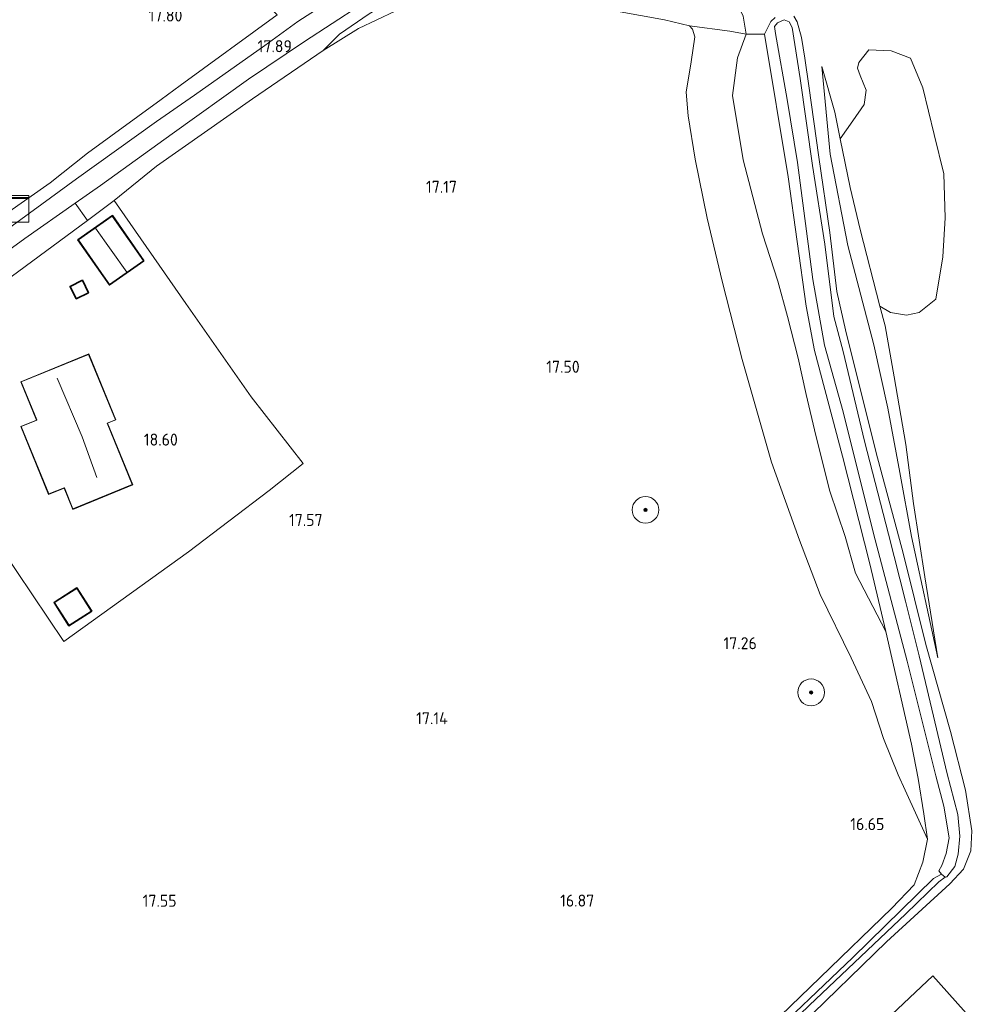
# Model space of a CAD drawing. Extents: x 196936 to 200438, y 361224 to 364196.
# Tile 86 of 256: x 197846 to 197990, y 362936 to 363083. Entities that reach past the tile are written whole.
import ezdxf
from ezdxf.enums import TextEntityAlignment as Align

# ---------------------------------------------------------------- set-up
doc = ezdxf.new("R2010")
doc.units = 0
for name, color, linetype, lineweight in [('B-ME-GR-BOOM-S', 90, 'Continuous', 25), ('B-ME-GR-BOUWLAND_AKKERBOUW-GV', 80, 'Continuous', 13), ('B-ME-GR-GRAS-GV', 60, 'Continuous', 13), ('B-ME-GR-HAAG-G', 90, 'GR-HAAG1', 13), ('B-ME-GW-TALUD_KRUIN-G', 90, 'Continuous', 18), ('B-ME-GW-TALUD_TEEN-G', 90, 'Continuous', 18), ('B-ME-IE-MEUBILAIR_WEGMEUBILAIR-S', 7, 'Continuous', 25), ('B-ME-IE-TERREINAFSCHEIDING_DOORGANG-G', 210, 'Continuous', 18), ('B-ME-IE-TERREINAFSCHEIDING_KUNSTMATIG_HEKWERK-G', 20, 'IE-TERREINAFSCHEIDING-KUNSTMATIG', 18), ('B-ME-KG-KADASTRAAL_DAKRAND-G', 170, 'Continuous', 18), ('B-ME-KG-KADASTRAAL_NOK-G', 10, 'Continuous', 18), ('B-ME-OG-BEBOUWING_SCHUUR-GV', 7, 'Continuous', 35), ('B-ME-OG-BEBOUWING_WONINGBOUW-GV', 7, 'Continuous', 18), ('B-ME-OG-HOOGTEPUNT-S', 7, 'Continuous', 25), ('B-ME-OG-TERREIN_GROEN-GV', 7, 'Continuous', 18), ('B-ME-OG-TERREIN_GROEN_TUIN-GV', 7, 'Continuous', 18), ('B-ME-OG-WATER_SLOOT-G', 120, 'Continuous', 18), ('B-ME-OG-WATER_SLOOT-GV', 120, 'Continuous', 18), ('B-ME-VH-VERHARDING_ASFALT-GV', 252, 'Continuous', 18), ('B-ME-VH-VERHARDING_HALFVERHARDING-GV', 252, 'Continuous', 18)]:
    doc.layers.add(name, color=color, linetype=linetype, lineweight=lineweight)
doc.styles.add('NLCS-ISO-ANNOTATIVE-T18', font='NLCS-ISO.ttf', dxfattribs={"height": 1.8})
doc.linetypes.add('GR-HAAG1', pattern='A,6,[176,NLCS.SHX,S=0.125,R=0,X=0,Y=0],-2', length=8)
doc.linetypes.add('IE-TERREINAFSCHEIDING-KUNSTMATIG', pattern='A,4,[82,NLCS.SHX,S=0.75,R=90,X=0,Y=0],4,-2', length=10)

# ---------------------------------------------------------------- blocks, each defined once
blk = doc.blocks.new('SAL-HOOGTELABEL-SO')
at = {"color": 0, "linetype": 'ByBlock', "lineweight": -2, "style": 'NLCS-ISO-ANNOTATIVE-T18'}
blk.add_attdef('HOOGTE', text='', height=1.8, dxfattribs=at).set_placement((2.79, 0), align=Align.RIGHT)
blk = doc.blocks.new('SGR-BOOM_01-SO')
at = {"linetype": 'ByBlock', "lineweight": 18}
h = blk.add_hatch(color=0, dxfattribs=at)
h.dxf.hatch_style = 1
edge = h.paths.add_edge_path()
edge.add_arc((0, 0), 0.25, 0, 360)
at = {"color": 0, "linetype": 'ByBlock', "lineweight": 18}
for radius in [2, 0.25]:
    blk.add_circle((0, 0), radius, dxfattribs=at)
blk = doc.blocks.new('SKL-DATA_KAST-SO')
at = {"color": 0, "linetype": 'ByBlock', "lineweight": 18}
for points in [[(-2, 2), (2, 2), (2, 1.68), (-2, 1.68)], [(-2, 1.52), (2, 1.52), (2, -2), (-2, -2)]]:
    blk.add_lwpolyline(points, close=True, dxfattribs=at)

msp = doc.modelspace()

# ---------------------------------------------------------------- linework, layer by layer
at = {"layer": 'B-ME-GR-BOUWLAND_AKKERBOUW-GV'}
msp.add_polyline3d([(197901.541, 362857.337, 16.827), (197890.016, 362851.46, 16.692), (197883.77, 362859.124, 16.693), (197886.762, 362862.056, 16.781), (197896.86, 362866.876, 16.84), (197905.976, 362871.947, 16.882), (197914.564, 362878.841, 16.878), (197930.587, 362892.939, 16.95), (197946.037, 362907.033, 16.964), (197959.829, 362919.637, 16.87), (197975.052, 362933.148, 16.693), (197982.921, 362940.578, 16.575), (197989.998, 362932.639, 16.361), (197976.931, 362920.632, 16.693), (197958.68, 362904.16, 16.755), (197937.747, 362884.894, 16.682), (197921.902, 362870.697, 16.666), (197911.085, 362862.302, 16.798)], close=True, dxfattribs=at)
at = {"layer": 'B-ME-GR-GRAS-GV'}
for points in [[(197893.953, 363087.091, 17.65), (197888, 363083.215, 17.743), (197883.066, 363079.628, 17.857), (197872.539, 363072.197, 17.971), (197866.846, 363068.273, 18.1), (197854.905, 363059.678, 18.178), (197842.621, 363050.781, 18.577)], [(197898.669, 363084.385, 17.444), (197894.223, 363081.326, 17.57), (197891.75, 363078.897, 17.688), (197881.208, 363071.674, 17.758), (197866.867, 363061.573, 17.961), (197860.543, 363056.451, 17.999), (197856.521, 363053.476, 18.33), (197854.699, 363056.042, 18.32), (197858.478, 363058.693, 18.277), (197869.188, 363066.435, 18.083), (197880.631, 363074.583, 17.906), (197888.999, 363080.254, 17.744), (197897.247, 363085.635, 17.578)], [(197932.56, 363085.316, 17.809), (197942.775, 363083.49, 17.377), (197946.548, 363082.58, 17.287), (197947, 363082.051, 17.244), (197947.31, 363080.951, 17.241), (197946.789, 363077.196, 17.227), (197946.03, 363072.669, 17.024), (197946.314, 363069.119, 16.999), (197947.361, 363062.642, 16.936), (197949.174, 363053.828, 16.918), (197951.408, 363044.419, 17.088), (197954.415, 363032.719, 17.117), (197958.799, 363017.354, 17.046), (197962.958, 363005.699, 17.035), (197966.038, 362997.574, 16.936), (197970.716, 362988.093, 16.943), (197973.736, 362981.556, 16.861), (197975.542, 362976.046, 16.737), (197977.71, 362970.607, 16.456), (197978.767, 362968.327, 16.346), (197982.089, 362961.008, 16.51), (197981.409, 362957.57, 16.459), (197980.116, 362954.171, 16.408), (197976.777, 362950.693, 16.372), (197966.037, 362940.331, 16.465), (197952.712, 362927.426, 16.45)], [(197843.629, 363004.478, 18.985), (197852.989, 362990.525, 18.802), (197871.628, 363003.941, 18.199), (197883.691, 363013.136, 17.713), (197888.784, 363017.125, 17.35), (197880.984, 363027.138, 17.794), (197871.259, 363041.043, 17.914), (197860.543, 363056.451, 17.999), (197866.867, 363061.573, 17.961), (197881.208, 363071.674, 17.758), (197891.75, 363078.897, 17.688), (197897.077, 363082.17, 17.703), (197902.548, 363084.742, 17.817)], [(197844.282, 363054.398, 18.55), (197850.986, 363059.116, 18.414), (197856.567, 363063.559, 18.202), (197867.546, 363071.567, 18.067), (197870.4, 363073.657, 18.043), (197884.917, 363084.215, 17.815)], [(197959.329, 363083.813, 14.99), (197958.694, 363083.237, 14.987), (197957.732, 363081.343, 14.977), (197954.985, 363081.346, 15.061), (197954.538, 363084.006, 14.974)], [(197963.16, 362933.194, 16.829), (197975.958, 362945.626, 16.727), (197985.449, 362954.325, 16.261), (197987.479, 362956.484, 15.943), (197988.599, 362959.227, 15.905), (197988.746, 362962.257, 15.936), (197987.797, 362968.309, 15.883), (197985.553, 362977.103, 15.732), (197981.87, 362990.112, 15.365), (197978.453, 363003.744, 15.333), (197974.408, 363018.721, 15.178), (197969.834, 363037.118, 15.241), (197968.541, 363042.861, 15.234), (197967.52, 363051.689, 15.167), (197965.84, 363062.921, 15.079), (197964.348, 363073.59, 14.916), (197963.793, 363077.74, 14.895), (197963.288, 363080.805, 15.178), (197962.603, 363083.189, 15.096), (197962.122, 363084.024, 15.029)], [(197962.122, 363084.024, 15.029), (197962.603, 363083.189, 15.096), (197963.288, 363080.805, 15.178), (197963.793, 363077.74, 14.895), (197964.348, 363073.59, 14.916), (197965.84, 363062.921, 15.079), (197967.52, 363051.689, 15.167), (197968.541, 363042.861, 15.234), (197969.834, 363037.118, 15.241), (197974.408, 363018.721, 15.178), (197978.453, 363003.744, 15.333), (197981.87, 362990.112, 15.365), (197985.553, 362977.103, 15.732), (197987.797, 362968.309, 15.883), (197988.746, 362962.257, 15.936), (197988.599, 362959.227, 15.905), (197987.479, 362956.484, 15.943), (197985.449, 362954.325, 16.261), (197975.958, 362945.626, 16.727), (197963.16, 362933.194, 16.829)], [(197952.712, 362927.426, 16.45), (197966.037, 362940.331, 16.465), (197976.777, 362950.693, 16.372), (197980.116, 362954.171, 16.408), (197981.409, 362957.57, 16.459), (197982.089, 362961.008, 16.51), (197981.559, 362964.78, 16.582), (197980.719, 362970.064, 15.823), (197979.724, 362975.201, 15.502), (197975.89, 362992.044, 15.385), (197973.478, 363002.158, 15.121), (197969.389, 363018.245, 14.95), (197965.23, 363034.052, 15.007), (197963.965, 363040.668, 14.845), (197961.302, 363059.995, 14.761), (197957.732, 363081.343, 14.977), (197958.694, 363083.237, 14.987), (197959.329, 363083.813, 14.99)], [(197964.42, 362936.12, 15.402), (197978.846, 362949.848, 15.353), (197983.82, 362954.604, 15.286), (197984.749, 362955.313, 14.641), (197985.003, 362955.343, 14.641), (197986.185, 362956.884, 14.641), (197986.71, 362958.762, 14.641), (197986.948, 362961.436, 14.641), (197986.637, 362964.67, 14.641), (197984.99, 362970.94, 14.641), (197983.446, 362977.484, 14.641), (197980.835, 362988.376, 14.641), (197978.809, 362996.548, 14.641), (197976.276, 363006.605, 14.641), (197972.705, 363020.462, 14.641), (197969.481, 363033.879, 14.641), (197968.125, 363039.135, 14.641), (197966.76, 363049.951, 14.641), (197964.928, 363061.682, 14.641), (197963.093, 363074.696, 14.641), (197961.855, 363082.338, 14.641), (197961.422, 363083.158, 14.641), (197960.673, 363083.461, 14.641), (197959.688, 363082.998, 14.641), (197959.213, 363082.452, 14.641), (197959.406, 363081.41, 14.641), (197961.148, 363071.558, 14.641), (197962.681, 363062.144, 14.641), (197964.959, 363044.645, 14.641), (197966.723, 363034.818, 14.641), (197969.518, 363024.871, 14.641), (197974.056, 363006.704, 14.641), (197979.066, 362987.591, 14.641), (197983.342, 362970.475, 14.641), (197984.569, 362965.94, 14.641), (197985.343, 362961.211, 14.641), (197984.875, 362958.845, 14.641), (197984.249, 362957.034, 14.641), (197983.799, 362956.271, 14.641), (197984.205, 362955.755, 14.641), (197983.016, 362955.105, 15.522), (197970.951, 362943.302, 15.641), (197956.925, 362929.943, 15.687)], [(197989.998, 362932.639, 16.361), (197982.921, 362940.578, 16.575), (197975.052, 362933.148, 16.693)]]:
    msp.add_polyline3d(points, dxfattribs=at)
for points in [[(197981.559, 362964.78, 16.582), (197982.089, 362961.008, 16.51), (197978.767, 362968.327, 16.346), (197977.71, 362970.607, 16.456), (197975.542, 362976.046, 16.737), (197973.736, 362981.556, 16.861), (197970.716, 362988.093, 16.943), (197966.038, 362997.574, 16.936), (197962.958, 363005.699, 17.035), (197958.799, 363017.354, 17.046), (197954.415, 363032.719, 17.117), (197951.408, 363044.419, 17.088), (197949.174, 363053.828, 16.918), (197947.361, 363062.642, 16.936), (197946.314, 363069.119, 16.999), (197946.03, 363072.669, 17.024), (197946.789, 363077.196, 17.227), (197947.31, 363080.951, 17.241), (197947, 363082.051, 17.244), (197946.548, 363082.58, 17.287), (197952.555, 363081.761, 15.736), (197954.985, 363081.346, 15.061), (197953.683, 363077.803, 14.743), (197952.941, 363072.177, 14.719), (197954.576, 363062.537, 14.719), (197957.449, 363051.496, 14.749), (197959.709, 363044.424, 14.752), (197961.201, 363039.124, 14.854), (197962.767, 363032.894, 15.019), (197963.985, 363027.458, 15.079), (197965.406, 363021.333, 15.01), (197967.489, 363013.019, 15.106), (197969.776, 363006.217, 15.22), (197971.347, 363000.759, 15.322), (197975.89, 362992.044, 15.385), (197979.724, 362975.201, 15.502), (197980.719, 362970.064, 15.823)], [(197973.478, 363002.158, 15.121), (197975.89, 362992.044, 15.385), (197971.347, 363000.759, 15.322), (197969.776, 363006.217, 15.22), (197967.489, 363013.019, 15.106), (197965.406, 363021.333, 15.01), (197963.985, 363027.458, 15.079), (197962.767, 363032.894, 15.019), (197961.201, 363039.124, 14.854), (197959.709, 363044.424, 14.752), (197957.449, 363051.496, 14.749), (197954.576, 363062.537, 14.719), (197952.941, 363072.177, 14.719), (197953.683, 363077.803, 14.743), (197954.985, 363081.346, 15.061), (197957.732, 363081.343, 14.977), (197961.302, 363059.995, 14.761), (197963.965, 363040.668, 14.845), (197965.23, 363034.052, 15.007), (197969.389, 363018.245, 14.95)], [(197971.822, 363077.088, 15.376), (197971.618, 363076.258, 15.363), (197972.035, 363075.162, 15.363), (197972.919, 363072.945, 15.369), (197972.626, 363070.796, 15.463), (197970.93, 363068.382, 15.522), (197969.056, 363065.704, 15.478), (197968.246, 363069.666, 15.333), (197966.291, 363076.478, 15.076), (197967.573, 363063.397, 15.21), (197970.214, 363049.745, 15.337), (197974.065, 363034.91, 15.429), (197976.197, 363025.403, 15.337), (197977.961, 363015.778, 15.351), (197979.691, 363006.251, 15.372), (197983.643, 362988.12, 15.577), (197981.693, 363000.184, 15.683), (197980.005, 363011.159, 15.718), (197978.845, 363020.004, 15.951), (197977.119, 363030.117, 16.008), (197975.756, 363037.722, 15.937), (197975.003, 363040.66, 15.828), (197976.583, 363039.723, 15.841), (197978.973, 363039.325, 15.721), (197980.851, 363039.726, 15.611), (197983.362, 363041.701, 15.56), (197984.408, 363048.051, 15.57), (197984.742, 363053.859, 15.358), (197984.56, 363060.431, 15.335), (197983.099, 363066.319, 15.236), (197981.406, 363073.315, 15.113), (197979.567, 363077.76, 15.116), (197976.652, 363078.849, 15.271), (197973.354, 363079.006, 15.392)], [(197981.693, 363000.184, 15.683), (197983.643, 362988.12, 15.577), (197979.691, 363006.251, 15.372), (197977.961, 363015.778, 15.351), (197976.197, 363025.403, 15.337), (197974.065, 363034.91, 15.429), (197970.214, 363049.745, 15.337), (197967.573, 363063.397, 15.21), (197966.291, 363076.478, 15.076), (197968.246, 363069.666, 15.333), (197969.056, 363065.704, 15.478), (197970.551, 363058.396, 15.663), (197972.057, 363052.149, 15.821), (197975.003, 363040.66, 15.828), (197975.756, 363037.722, 15.937), (197977.119, 363030.117, 16.008), (197978.845, 363020.004, 15.951), (197980.005, 363011.159, 15.718)]]:
    msp.add_polyline3d(points, close=True, dxfattribs=at)
at = {"layer": 'B-ME-GR-HAAG-G'}
for points in [[(197850.986, 363059.116, 18.414), (197844.282, 363054.398, 18.55), (197828.2, 363043.321, 18.941)], [(197843.629, 363004.478, 18.985), (197852.989, 362990.525, 18.802), (197871.628, 363003.941, 18.199)]]:
    msp.add_polyline3d(points, dxfattribs=at)
at = {"layer": 'B-ME-GW-TALUD_KRUIN-G'}
for points in [[(197946.548, 363082.58, 17.287), (197947, 363082.051, 17.244), (197947.31, 363080.951, 17.241), (197946.789, 363077.196, 17.227), (197946.03, 363072.669, 17.024), (197946.314, 363069.119, 16.999), (197947.361, 363062.642, 16.936), (197949.174, 363053.828, 16.918), (197951.408, 363044.419, 17.088), (197954.415, 363032.719, 17.117), (197958.799, 363017.354, 17.046), (197962.958, 363005.699, 17.035), (197966.038, 362997.574, 16.936), (197970.716, 362988.093, 16.943), (197973.736, 362981.556, 16.861), (197975.542, 362976.046, 16.737), (197977.71, 362970.607, 16.456), (197978.767, 362968.327, 16.346), (197982.089, 362961.008, 16.51)], [(197983.643, 362988.12, 15.577), (197981.693, 363000.184, 15.683), (197980.005, 363011.159, 15.718), (197978.845, 363020.004, 15.951), (197977.119, 363030.117, 16.008), (197975.756, 363037.722, 15.937), (197975.003, 363040.66, 15.828), (197972.057, 363052.149, 15.821), (197970.551, 363058.396, 15.663), (197969.056, 363065.704, 15.478), (197968.246, 363069.666, 15.333), (197966.291, 363076.478, 15.076)]]:
    msp.add_polyline3d(points, dxfattribs=at)
at = {"layer": 'B-ME-GW-TALUD_TEEN-G'}
for points in [[(197907.93, 363089.878, 17.395), (197913.085, 363092.181, 17.137), (197916.526, 363092.844, 17.029), (197921.285, 363094.154, 16.798), (197925.165, 363094.422, 16.594), (197929.87, 363093.849, 16.483), (197936.068, 363092.931, 15.967), (197945.805, 363090.708, 15.754), (197950.724, 363088.806, 15.484), (197953.38, 363086.526, 15.064), (197954.538, 363084.006, 14.974), (197954.985, 363081.346, 15.061)], [(197891.75, 363078.897, 17.688), (197894.223, 363081.326, 17.57), (197898.669, 363084.385, 17.444), (197907.93, 363089.878, 17.395)], [(197975.89, 362992.044, 15.385), (197971.347, 363000.759, 15.322), (197969.776, 363006.217, 15.22), (197967.489, 363013.019, 15.106), (197965.406, 363021.333, 15.01), (197963.985, 363027.458, 15.079), (197962.767, 363032.894, 15.019), (197961.201, 363039.124, 14.854), (197959.709, 363044.424, 14.752), (197957.449, 363051.496, 14.749), (197954.576, 363062.537, 14.719), (197952.941, 363072.177, 14.719), (197953.683, 363077.803, 14.743), (197954.985, 363081.346, 15.061)], [(197966.291, 363076.478, 15.076), (197967.573, 363063.397, 15.21), (197970.214, 363049.745, 15.337), (197974.065, 363034.91, 15.429), (197976.197, 363025.403, 15.337), (197977.961, 363015.778, 15.351), (197979.691, 363006.251, 15.372), (197983.643, 362988.12, 15.577)]]:
    msp.add_polyline3d(points, dxfattribs=at)
at = {"layer": 'B-ME-IE-TERREINAFSCHEIDING_DOORGANG-G'}
msp.add_polyline3d([(197867.546, 363071.567, 18.067), (197870.4, 363073.657, 18.043)], dxfattribs=at)
at = {"layer": 'B-ME-IE-TERREINAFSCHEIDING_KUNSTMATIG_HEKWERK-G'}
for points in [[(197904.825, 363085.59, 17.911), (197910.728, 363087.497, 17.863), (197915.776, 363088.112, 17.827), (197920.776, 363088.515, 17.785), (197926.131, 363087.361, 17.854), (197929.619, 363086.518, 17.839), (197932.56, 363085.316, 17.809), (197942.775, 363083.49, 17.377), (197946.548, 363082.58, 17.287)], [(197891.75, 363078.897, 17.688), (197897.077, 363082.17, 17.703), (197902.548, 363084.742, 17.817), (197904.825, 363085.59, 17.911)], [(197884.917, 363084.215, 17.815), (197870.4, 363073.657, 18.043)], [(197946.548, 363082.58, 17.287), (197952.555, 363081.761, 15.736), (197954.985, 363081.346, 15.061), (197957.732, 363081.343, 14.977)], [(197957.732, 363081.343, 14.977), (197961.302, 363059.995, 14.761), (197963.965, 363040.668, 14.845), (197965.23, 363034.052, 15.007), (197969.389, 363018.245, 14.95), (197973.478, 363002.158, 15.121), (197975.89, 362992.044, 15.385), (197979.724, 362975.201, 15.502), (197980.719, 362970.064, 15.823), (197981.559, 362964.78, 16.582), (197982.089, 362961.008, 16.51), (197981.409, 362957.57, 16.459), (197980.116, 362954.171, 16.408), (197976.777, 362950.693, 16.372), (197966.037, 362940.331, 16.465), (197952.712, 362927.426, 16.45), (197940.435, 362915.968, 16.42), (197924.285, 362900.907, 16.528), (197908.973, 362886.713, 16.642), (197898.249, 362876.795, 16.687), (197891.106, 362870.182, 16.843)], [(197891.75, 363078.897, 17.688), (197881.208, 363071.674, 17.758), (197866.867, 363061.573, 17.961), (197860.543, 363056.451, 17.999)], [(197867.546, 363071.567, 18.067), (197856.567, 363063.559, 18.202), (197850.986, 363059.116, 18.414)], [(197871.259, 363041.043, 17.914), (197860.543, 363056.451, 17.999), (197856.521, 363053.476, 18.33), (197845.155, 363045.071, 18.746)], [(197871.628, 363003.941, 18.199), (197883.691, 363013.136, 17.713), (197888.784, 363017.125, 17.35), (197880.984, 363027.138, 17.794), (197871.259, 363041.043, 17.914)], [(197886.762, 362862.056, 16.781), (197896.86, 362866.876, 16.84), (197905.976, 362871.947, 16.882), (197914.564, 362878.841, 16.878), (197930.587, 362892.939, 16.95), (197946.037, 362907.033, 16.964), (197959.829, 362919.637, 16.87), (197975.052, 362933.148, 16.693), (197982.921, 362940.578, 16.575), (197989.998, 362932.639, 16.361), (197976.931, 362920.632, 16.693), (197958.68, 362904.16, 16.755), (197937.747, 362884.894, 16.682), (197921.902, 362870.697, 16.666), (197911.085, 362862.302, 16.798), (197901.541, 362857.337, 16.827), (197890.016, 362851.46, 16.692)]]:
    msp.add_polyline3d(points, dxfattribs=at)
at = {"layer": 'B-ME-KG-KADASTRAAL_DAKRAND-G'}
for points in [[(197859.836, 363043.923, 20.628), (197855.179, 363050.594, 20.613), (197860.253, 363054.136, 20.613), (197864.911, 363047.465, 20.613)], [(197854.887, 363041.833, 20.231), (197854.012, 363043.599, 20.231), (197855.758, 363044.464, 20.231), (197856.633, 363042.699, 20.226)], [(197854.36, 363010.359, 21.284), (197853.082, 363013.487, 21.284), (197853.063, 363013.533, 22.321), (197850.761, 363012.592, 21.61), (197846.647, 363022.657, 21.62), (197848.973, 363023.607, 22.36), (197848.954, 363023.654, 21.24), (197846.628, 363029.345, 21.24), (197856.708, 363033.466, 21.246), (197860.705, 363023.69, 21.23), (197859.47, 363023.185, 21.618), (197863.231, 363013.985, 21.318)], [(197853.781, 362992.965, 21.289), (197851.617, 362996.35, 21.297), (197854.949, 362998.479, 21.4), (197857.112, 362995.094, 21.395)]]:
    msp.add_polyline3d(points, close=True, dxfattribs=at)
at = {"layer": 'B-ME-KG-KADASTRAAL_NOK-G'}
for points in [[(197862.4, 363045.774, 22.158), (197857.728, 363052.312, 22.008)], [(197857.935, 363015.057, 25.534), (197855.738, 363021.148, 25.611), (197852.023, 363029.917, 25.663)]]:
    msp.add_polyline3d(points, dxfattribs=at)
at = {"layer": 'B-ME-OG-BEBOUWING_SCHUUR-GV'}
for points in [[(197864.98, 363047.453, 18.299), (197859.824, 363043.853, 18.606), (197855.109, 363050.606, 18.606), (197860.265, 363054.206, 18.216)], [(197856.7, 363042.676, 18.65), (197854.864, 363041.766, 18.65), (197853.945, 363043.621, 18.65), (197855.781, 363044.531, 18.65)], [(197857.181, 362995.079, 18.843), (197853.765, 362992.896, 18.843), (197851.548, 362996.365, 18.843), (197854.964, 362998.548, 18.843)]]:
    msp.add_polyline3d(points, close=True, dxfattribs=at)
at = {"layer": 'B-ME-OG-BEBOUWING_WONINGBOUW-GV'}
msp.add_polyline3d([(197863.296, 363013.957, 18.901), (197854.333, 363010.293, 19.025), (197853.035, 363013.468, 19.025), (197850.734, 363012.527, 19.025), (197846.582, 363022.684, 19.046), (197848.908, 363023.635, 19.043), (197846.562, 363029.372, 19.025), (197856.736, 363033.531, 19.025), (197860.77, 363023.662, 18.937), (197859.535, 363023.158, 18.924)], close=True, dxfattribs=at)
at = {"layer": 'B-ME-OG-TERREIN_GROEN-GV'}
for points in [[(197954.538, 363084.006, 14.974), (197954.985, 363081.346, 15.061), (197952.555, 363081.761, 15.736), (197946.548, 363082.58, 17.287), (197942.775, 363083.49, 17.377), (197932.56, 363085.316, 17.809)], [(197902.548, 363084.742, 17.817), (197897.077, 363082.17, 17.703), (197891.75, 363078.897, 17.688), (197894.223, 363081.326, 17.57), (197898.669, 363084.385, 17.444)]]:
    msp.add_polyline3d(points, dxfattribs=at)
msp.add_polyline3d([(197980.851, 363039.726, 15.611), (197978.973, 363039.325, 15.721), (197976.583, 363039.723, 15.841), (197975.003, 363040.66, 15.828), (197972.057, 363052.149, 15.821), (197970.551, 363058.396, 15.663), (197969.056, 363065.704, 15.478), (197970.93, 363068.382, 15.522), (197972.626, 363070.796, 15.463), (197972.919, 363072.945, 15.369), (197972.035, 363075.162, 15.363), (197971.618, 363076.258, 15.363), (197971.822, 363077.088, 15.376), (197973.354, 363079.006, 15.392), (197976.652, 363078.849, 15.271), (197979.567, 363077.76, 15.116), (197981.406, 363073.315, 15.113), (197983.099, 363066.319, 15.236), (197984.56, 363060.431, 15.335), (197984.742, 363053.859, 15.358), (197984.408, 363048.051, 15.57), (197983.362, 363041.701, 15.56)], close=True, dxfattribs=at)
at = {"layer": 'B-ME-OG-TERREIN_GROEN_TUIN-GV'}
msp.add_polyline3d([(197845.244, 363105.023, 17.401), (197850.856, 363107.828, 17.365), (197859.256, 363111.805, 17.941), (197869.423, 363100.679, 17.827), (197884.917, 363084.215, 17.815), (197870.4, 363073.657, 18.043), (197867.546, 363071.567, 18.067), (197856.567, 363063.559, 18.202), (197850.986, 363059.116, 18.414), (197844.282, 363054.398, 18.55)], dxfattribs=at)
for points in [[(197860.543, 363056.451, 17.999), (197871.259, 363041.043, 17.914), (197880.984, 363027.138, 17.794), (197888.784, 363017.125, 17.35), (197883.691, 363013.136, 17.713), (197871.628, 363003.941, 18.199), (197852.989, 362990.525, 18.802), (197843.629, 363004.478, 18.985), (197832.663, 363019.621, 19.055), (197825.795, 363028.581, 19.164), (197827.276, 363029.637, 19.196), (197832.648, 363021.831, 19.191), (197836.794, 363024.684, 19.093), (197836.678, 363024.853, 19.085), (197839.18, 363026.574, 19.083), (197833.618, 363034.656, 19.044), (197832.763, 363035.898, 19.045), (197843.776, 363043.99, 18.792), (197845.155, 363045.071, 18.746), (197856.521, 363053.476, 18.33)], [(197855.109, 363050.606, 18.606), (197859.824, 363043.853, 18.606), (197864.98, 363047.453, 18.299), (197860.265, 363054.206, 18.216)], [(197856.7, 363042.676, 18.65), (197855.781, 363044.531, 18.65), (197853.945, 363043.621, 18.65), (197854.864, 363041.766, 18.65)], [(197846.582, 363022.684, 19.046), (197850.734, 363012.527, 19.025), (197853.035, 363013.468, 19.025), (197854.333, 363010.293, 19.025), (197863.296, 363013.957, 18.901), (197859.535, 363023.158, 18.924), (197860.77, 363023.662, 18.937), (197856.736, 363033.531, 19.025), (197846.562, 363029.372, 19.025), (197848.908, 363023.635, 19.043)], [(197851.548, 362996.365, 18.843), (197853.765, 362992.896, 18.843), (197857.181, 362995.079, 18.843), (197854.964, 362998.548, 18.843)]]:
    msp.add_polyline3d(points, close=True, dxfattribs=at)
at = {"layer": 'B-ME-OG-WATER_SLOOT-G'}
for points in [[(197963.16, 362933.194, 16.829), (197975.958, 362945.626, 16.727), (197985.449, 362954.325, 16.261), (197987.479, 362956.484, 15.943), (197988.599, 362959.227, 15.905), (197988.746, 362962.257, 15.936), (197987.797, 362968.309, 15.883), (197985.553, 362977.103, 15.732), (197981.87, 362990.112, 15.365), (197978.453, 363003.744, 15.333), (197974.408, 363018.721, 15.178), (197969.834, 363037.118, 15.241), (197968.541, 363042.861, 15.234), (197967.52, 363051.689, 15.167), (197965.84, 363062.921, 15.079), (197964.348, 363073.59, 14.916), (197963.793, 363077.74, 14.895), (197963.288, 363080.805, 15.178), (197962.603, 363083.189, 15.096), (197962.122, 363084.024, 15.029)], [(197959.329, 363083.813, 14.99), (197958.694, 363083.237, 14.987), (197957.732, 363081.343, 14.977)]]:
    msp.add_polyline3d(points, dxfattribs=at)
at = {"layer": 'B-ME-OG-WATER_SLOOT-GV'}
for points in [[(197985.003, 362955.343, 14.641), (197984.749, 362955.313, 14.641), (197984.205, 362955.755, 14.641), (197983.799, 362956.271, 14.641), (197984.249, 362957.034, 14.641), (197984.875, 362958.845, 14.641), (197985.343, 362961.211, 14.641), (197984.569, 362965.94, 14.641), (197983.342, 362970.475, 14.641), (197979.066, 362987.591, 14.641), (197974.056, 363006.704, 14.641), (197969.518, 363024.871, 14.641), (197966.723, 363034.818, 14.641), (197964.959, 363044.645, 14.641), (197962.681, 363062.144, 14.641), (197961.148, 363071.558, 14.641), (197959.406, 363081.41, 14.641), (197959.213, 363082.452, 14.641), (197959.688, 363082.998, 14.641), (197960.673, 363083.461, 14.641), (197961.422, 363083.158, 14.641), (197961.855, 363082.338, 14.641), (197963.093, 363074.696, 14.641), (197964.928, 363061.682, 14.641), (197966.76, 363049.951, 14.641), (197968.125, 363039.135, 14.641), (197969.481, 363033.879, 14.641), (197972.705, 363020.462, 14.641), (197976.276, 363006.605, 14.641), (197978.809, 362996.548, 14.641), (197980.835, 362988.376, 14.641), (197983.446, 362977.484, 14.641), (197984.99, 362970.94, 14.641), (197986.637, 362964.67, 14.641), (197986.948, 362961.436, 14.641), (197986.71, 362958.762, 14.641), (197986.185, 362956.884, 14.641)], [(197892.476, 362868.853, 15.699), (197883.159, 362859.874, 15.806), (197882.773, 362860.347, 15.815), (197891.408, 362868.764, 15.796), (197903.226, 362879.697, 15.77), (197917.54, 362893.146, 15.765), (197928.492, 362903.13, 15.729), (197941.69, 362915.275, 15.7), (197956.925, 362929.943, 15.687), (197970.951, 362943.302, 15.641), (197983.016, 362955.105, 15.522), (197984.205, 362955.755, 14.641), (197984.749, 362955.313, 14.641), (197983.82, 362954.604, 15.286), (197978.846, 362949.848, 15.353), (197964.42, 362936.12, 15.402), (197950.456, 362922.679, 15.459), (197934.209, 362907.338, 15.485), (197924.462, 362898.498, 15.622), (197915.752, 362890.512, 15.665), (197902.626, 362878.356, 15.665)]]:
    msp.add_polyline3d(points, close=True, dxfattribs=at)
at = {"layer": 'B-ME-VH-VERHARDING_ASFALT-GV'}
for points in [[(197842.621, 363050.781, 18.577), (197854.905, 363059.678, 18.178), (197866.846, 363068.273, 18.1), (197872.539, 363072.197, 17.971), (197883.066, 363079.628, 17.857), (197888, 363083.215, 17.743), (197893.953, 363087.091, 17.65)], [(197897.247, 363085.635, 17.578), (197888.999, 363080.254, 17.744), (197880.631, 363074.583, 17.906), (197869.188, 363066.435, 18.083), (197858.478, 363058.693, 18.277), (197854.699, 363056.042, 18.32), (197847.201, 363050.782, 18.643), (197835.695, 363042.484, 18.839)]]:
    msp.add_polyline3d(points, dxfattribs=at)
at = {"layer": 'B-ME-VH-VERHARDING_HALFVERHARDING-GV'}
msp.add_polyline3d([(197843.776, 363043.99, 18.792), (197832.763, 363035.898, 19.045), (197830.602, 363038.859, 18.948), (197835.695, 363042.484, 18.839), (197847.201, 363050.782, 18.643), (197854.699, 363056.042, 18.32), (197856.521, 363053.476, 18.33), (197845.155, 363045.071, 18.746)], close=True, dxfattribs=at)

# ---------------------------------------------------------------- block references
at = {"layer": 'B-ME-GR-BOOM-S'}
for p in [(197939.951, 363010.216, 17.289), (197964.707, 362982.939, 17.078)]:
    msp.add_blockref('SGR-BOOM_01-SO', p, dxfattribs=at)
at = {"layer": 'B-ME-IE-MEUBILAIR_WEGMEUBILAIR-S'}
msp.add_blockref('SKL-DATA_KAST-SO', (197845.781, 363055.229, 19.866), dxfattribs=at)
at = {"layer": 'B-ME-OG-HOOGTEPUNT-S'}
for p, values in [((197867.939, 363083.217, 17.798), {'HOOGTE': '17.80'}), ((197884.312, 363078.627, 17.889), {'HOOGTE': '17.89'}), ((197908.984, 363057.608, 17.166), {'HOOGTE': '17.17'}), ((197927.325, 363030.71, 17.499), {'HOOGTE': '17.50'}), ((197867.259, 363019.819, 18.604), {'HOOGTE': '18.60'}), ((197888.895, 363007.803, 17.567), {'HOOGTE': '17.57'}), ((197953.804, 362989.381, 17.262), {'HOOGTE': '17.26'}), ((197907.601, 362978.173, 17.142), {'HOOGTE': '17.14'}), ((197972.875, 362962.342, 16.646), {'HOOGTE': '16.65'}), ((197867.072, 362950.887, 17.548), {'HOOGTE': '17.55'}), ((197929.506, 362950.908, 16.866), {'HOOGTE': '16.87'})]:
    msp.add_blockref('SAL-HOOGTELABEL-SO', p, dxfattribs=at).add_auto_attribs(values)

doc.saveas('drawing.dxf')
